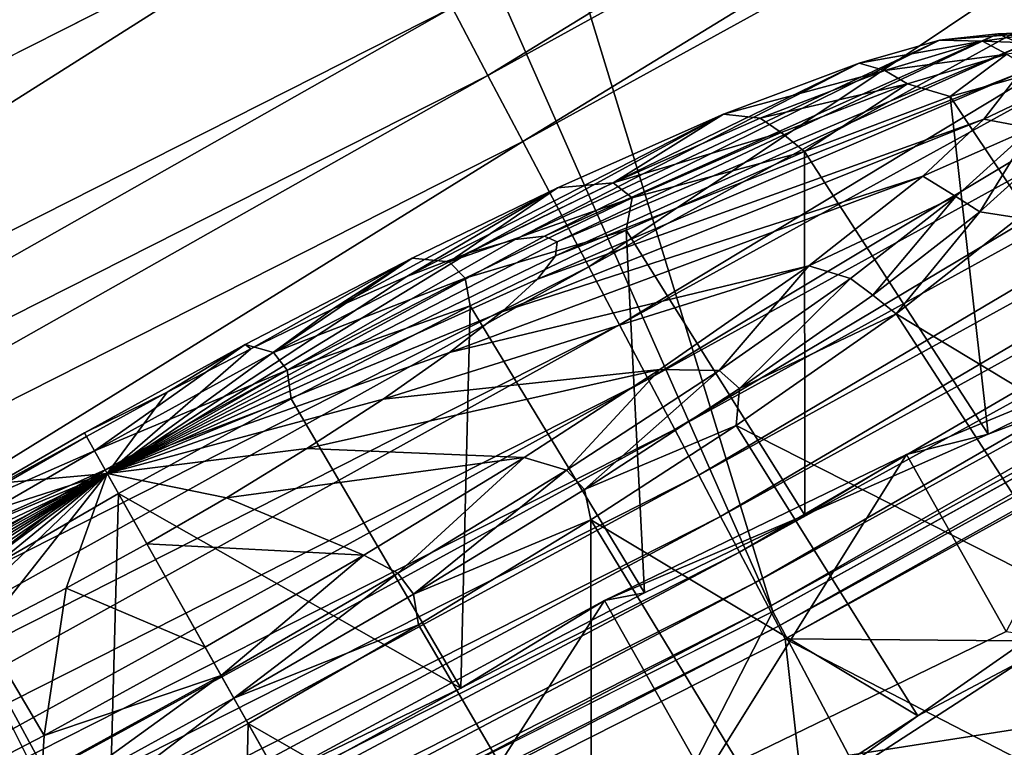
# Model space of a CAD drawing. Header units: metres. Extents: x 0 to 1501, y -1015 to 0.
# Tile 66 of 107: x 871 to 905, y -693 to -668. Entities that reach past the tile are written whole.
import ezdxf

# ---------------------------------------------------------------- set-up
doc = ezdxf.new("R2010")
doc.units = ezdxf.units.M

msp = doc.modelspace()

# ---------------------------------------------------------------- linework, layer by layer
at = {"layer": 'None'}
for points in [[(668.619629, -172.593781, -406), (732.884949, -153.671341, -406), (896.670044, -688.680969, -406)], [(896.670044, -688.680969, -406), (732.884949, -153.671341, -406), (953.535645, -657.19519, -406)], [(838.549561, -717.892029, -406), (668.619629, -172.593781, -406), (896.670044, -688.680969, -406)], [(688.716125, -196.364151, -403), (833.802429, -688.34259, -403), (883.227234, -663.339172, -403)], [(934.405334, -641.262634, -402.52005), (885.714722, -668.052185, -402.52005), (886.937805, -670.369263, -401.92572)], [(935.707886, -643.536011, -401.92572), (934.405334, -641.262634, -402.52005), (886.937805, -670.369263, -401.92572)], [(935.707886, -643.536011, -401.92572), (886.937805, -670.369263, -401.92572), (888.131348, -672.630554, -401.100159)], [(936.979065, -645.754639, -401.100159), (935.707886, -643.536011, -401.92572), (888.131348, -672.630554, -401.100159)], [(936.979065, -645.754639, -401.100159), (888.131348, -672.630554, -401.100159), (890.388062, -676.905884, -398.780426)], [(939.382446, -649.949219, -398.780426), (936.979065, -645.754639, -401.100159), (890.388062, -676.905884, -398.780426)], [(939.382446, -649.949219, -398.780426), (890.388062, -676.905884, -398.780426), (891.434143, -678.887756, -397.307617)], [(940.496582, -651.893677, -397.307617), (939.382446, -649.949219, -398.780426), (891.434143, -678.887756, -397.307617)], [(940.496582, -651.893677, -397.307617), (891.434143, -678.887756, -397.307617), (892.41449, -680.745117, -395.641296)], [(941.540649, -653.715942, -395.641296), (940.496582, -651.893677, -397.307617), (892.41449, -680.745117, -395.641296)], [(941.540649, -653.715942, -395.641296), (892.41449, -680.745117, -395.641296), (893.321228, -682.462891, -393.793457)], [(942.506348, -655.401306, -393.793457), (941.540649, -653.715942, -395.641296), (893.321228, -682.462891, -393.793457)], [(942.506348, -655.401306, -393.793457), (893.321228, -682.462891, -393.793457), (894.147644, -684.028564, -391.779236)], [(943.386475, -656.937378, -391.779236), (942.506348, -655.401306, -393.793457), (894.147644, -684.028564, -391.779236)], [(943.386475, -656.937378, -391.779236), (894.147644, -684.028564, -391.779236), (894.887329, -685.429932, -389.61441)], [(944.174255, -658.312378, -389.61441), (943.386475, -656.937378, -391.779236), (894.887329, -685.429932, -389.61441)], [(896.670044, -688.680969, -406), (953.535645, -657.19519, -406), (919.173218, -731.311707, -63)], [(944.174255, -658.312378, -389.61441), (894.887329, -685.429932, -389.61441), (895.533997, -686.65509, -387.314758)], [(944.862976, -659.514343, -387.314758), (944.174255, -658.312378, -389.61441), (895.533997, -686.65509, -387.314758)], [(944.862976, -659.514343, -387.314758), (895.533997, -686.65509, -387.314758), (896.081726, -687.692749, -384.897552)], [(945.446289, -660.532471, -384.897552), (944.862976, -659.514343, -387.314758), (896.081726, -687.692749, -384.897552)], [(945.446289, -660.532471, -384.897552), (896.081726, -687.692749, -384.897552), (896.526672, -688.535706, -382.385681)], [(945.920166, -661.359497, -382.385681), (945.446289, -660.532471, -384.897552), (896.526672, -688.535706, -382.385681)], [(945.920166, -661.359497, -382.385681), (896.526672, -688.535706, -382.385681), (896.865479, -689.177612, -379.803467)], [(946.281006, -661.989258, -379.803467), (945.920166, -661.359497, -382.385681), (896.865479, -689.177612, -379.803467)], [(946.281006, -661.989258, -379.803467), (896.865479, -689.177612, -379.803467), (897.094727, -689.612, -377.175201)], [(946.530518, -662.412903, -377.175201), (946.281006, -661.989258, -379.803467), (897.094727, -689.612, -377.175201)], [(946.530518, -662.412903, -377.175201), (897.094727, -689.612, -377.175201), (987.082947, -690.396362, -60)], [(883.227234, -663.339172, -403), (833.802429, -688.34259, -403), (836.125061, -693.138428, -402.52005)], [(885.714722, -668.052185, -402.52005), (883.227234, -663.339172, -403), (836.125061, -693.138428, -402.52005)], [(885.714722, -668.052185, -402.52005), (836.125061, -693.138428, -402.52005), (837.267151, -695.496521, -401.92572)], [(886.937805, -670.369263, -401.92572), (885.714722, -668.052185, -402.52005), (837.267151, -695.496521, -401.92572)], [(886.937805, -670.369263, -401.92572), (837.267151, -695.496521, -401.92572), (838.381714, -697.797791, -401.100159)], [(888.131348, -672.630554, -401.100159), (886.937805, -670.369263, -401.92572), (838.381714, -697.797791, -401.100159)], [(888.131348, -672.630554, -401.100159), (838.381714, -697.797791, -401.100159), (840.488953, -702.148682, -398.780426)], [(890.388062, -676.905884, -398.780426), (888.131348, -672.630554, -401.100159), (840.488953, -702.148682, -398.780426)], [(890.388062, -676.905884, -398.780426), (840.488953, -702.148682, -398.780426), (841.46582, -704.165649, -397.307617)], [(891.434143, -678.887756, -397.307617), (890.388062, -676.905884, -398.780426), (841.46582, -704.165649, -397.307617)], [(891.434143, -678.887756, -397.307617), (841.46582, -704.165649, -397.307617), (842.381287, -706.055786, -395.641296)], [(892.41449, -680.745117, -395.641296), (891.434143, -678.887756, -397.307617), (842.381287, -706.055786, -395.641296)], [(892.41449, -680.745117, -395.641296), (842.381287, -706.055786, -395.641296), (843.227966, -707.803955, -393.793457)], [(893.321228, -682.462891, -393.793457), (892.41449, -680.745117, -395.641296), (843.227966, -707.803955, -393.793457)], [(893.321228, -682.462891, -393.793457), (843.227966, -707.803955, -393.793457), (843.999634, -709.397278, -391.779236)], [(894.147644, -684.028564, -391.779236), (893.321228, -682.462891, -393.793457), (843.999634, -709.397278, -391.779236)], [(894.147644, -684.028564, -391.779236), (843.999634, -709.397278, -391.779236), (844.690369, -710.823486, -389.61441)], [(894.887329, -685.429932, -389.61441), (894.147644, -684.028564, -391.779236), (844.690369, -710.823486, -389.61441)], [(894.887329, -685.429932, -389.61441), (844.690369, -710.823486, -389.61441), (845.294189, -712.070251, -387.314758)], [(895.533997, -686.65509, -387.314758), (894.887329, -685.429932, -389.61441), (845.294189, -712.070251, -387.314758)], [(895.533997, -686.65509, -387.314758), (845.294189, -712.070251, -387.314758), (845.805664, -713.126282, -384.897552)], [(896.081726, -687.692749, -384.897552), (895.533997, -686.65509, -387.314758), (845.805664, -713.126282, -384.897552)], [(896.081726, -687.692749, -384.897552), (845.805664, -713.126282, -384.897552), (846.22113, -713.984131, -382.385681)], [(896.526672, -688.535706, -382.385681), (896.081726, -687.692749, -384.897552), (846.22113, -713.984131, -382.385681)], [(838.549561, -717.892029, -406), (896.670044, -688.680969, -406), (859.335266, -761.385986, -63)], [(896.526672, -688.535706, -382.385681), (846.22113, -713.984131, -382.385681), (846.537537, -714.637329, -379.803467)], [(896.865479, -689.177612, -379.803467), (896.526672, -688.535706, -382.385681), (846.537537, -714.637329, -379.803467)], [(896.670044, -688.680969, -406), (919.173218, -731.311707, -63), (859.335266, -761.385986, -63)], [(896.865479, -689.177612, -379.803467), (846.537537, -714.637329, -379.803467), (846.746521, -715.082458, -377.175201)], [(897.094727, -689.612, -377.175201), (896.865479, -689.177612, -379.803467), (846.746521, -715.082458, -377.175201)], [(897.094727, -689.612, -377.175201), (846.746521, -715.082458, -377.175201), (902.407471, -737.109253, -60)], [(987.082947, -690.396362, -60), (897.094727, -689.612, -377.175201), (945.082764, -714.364563, -60)], [(897.094727, -689.612, -377.175201), (902.407471, -737.109253, -60), (945.082764, -714.364563, -60)]]:
    msp.add_3dface(points, dxfattribs=at)
at = {"layer": 'None01'}
for points in [[(873.717163, -698.683044, -410), (868.19342, -687.655396, -410), (855.151733, -706.848816, -410)], [(855.151733, -706.848816, -430), (868.19342, -687.655396, -430), (873.717163, -698.683044, -430)], [(873.717163, -698.683044, -430), (868.19342, -687.655396, -430), (873.717163, -698.683044, -410)], [(868.19342, -687.655396, -430), (868.19342, -687.655396, -410), (873.717163, -698.683044, -410)]]:
    msp.add_3dface(points, dxfattribs=at)
at = {"layer": 'None01234'}
for points in [[(903.829346, -669.202576, -333.335663), (902.361816, -669.169983, -331.933563), (906.106628, -668.878052, -326.533325)], [(902.361816, -669.169983, -331.933563), (904.351318, -668.94574, -325.570313), (906.106628, -668.878052, -326.533325)], [(906.106628, -668.878052, -326.533325), (906.972656, -669.317871, -326.741699), (903.829346, -669.202576, -333.335663)], [(906.106628, -668.878052, -326.533325), (904.351318, -668.94574, -325.570313), (907.183289, -669.26825, -319.460297)], [(902.361816, -669.169983, -331.933563), (887.868469, -675.974792, -325.419434), (888.866211, -675.862366, -322.228302)], [(902.361816, -669.169983, -331.933563), (899.616821, -669.946594, -337.398041), (887.868469, -675.974792, -325.419434)], [(904.351318, -668.94574, -325.570313), (888.866211, -675.862366, -322.228302), (889.305481, -676.054504, -319.108643)], [(904.351318, -668.94574, -325.570313), (902.361816, -669.169983, -331.933563), (888.866211, -675.862366, -322.228302)], [(905.227356, -669.328918, -319.348907), (904.351318, -668.94574, -325.570313), (889.305481, -676.054504, -319.108643)], [(899.616821, -669.946594, -337.398041), (902.361816, -669.169983, -331.933563), (903.829346, -669.202576, -333.335663)], [(900.493286, -670.199951, -339.59668), (899.616821, -669.946594, -337.398041), (903.829346, -669.202576, -333.335663)], [(903.829346, -669.202576, -333.335663), (904.660767, -669.647339, -333.64743), (900.493286, -670.199951, -339.59668)], [(906.972656, -669.317871, -326.741699), (904.660767, -669.647339, -333.64743), (903.829346, -669.202576, -333.335663)], [(904.351318, -668.94574, -325.570313), (905.227356, -669.328918, -319.348907), (907.183289, -669.26825, -319.460297)], [(905.101318, -670.276794, -313.127502), (905.227356, -669.328918, -319.348907), (889.242249, -676.529785, -315.988983)], [(905.227356, -669.328918, -319.348907), (889.305481, -676.054504, -319.108643), (889.242249, -676.529785, -315.988983)], [(904.660767, -669.647339, -333.64743), (901.273987, -670.659912, -340.003632), (900.493286, -670.199951, -339.59668)], [(904.660767, -669.647339, -333.64743), (902.729675, -671.08606, -339.052948), (901.273987, -670.659912, -340.003632)], [(905.675415, -670.252747, -333.188538), (902.729675, -671.08606, -339.052948), (904.660767, -669.647339, -333.64743)], [(899.616821, -669.946594, -337.398041), (886.286987, -676.433105, -328.490265), (887.868469, -675.974792, -325.419434)], [(899.616821, -669.946594, -337.398041), (894.980469, -671.695618, -343.524475), (886.286987, -676.433105, -328.490265)], [(900.493286, -670.199951, -339.59668), (894.980469, -671.695618, -343.524475), (899.616821, -669.946594, -337.398041)], [(896.240173, -671.828491, -345.045746), (894.980469, -671.695618, -343.524475), (900.493286, -670.199951, -339.59668)], [(901.273987, -670.659912, -340.003632), (896.240173, -671.828491, -345.045746), (900.493286, -670.199951, -339.59668)], [(903.878967, -671.862366, -306.764252), (905.101318, -670.276794, -313.127502), (888.629272, -677.324951, -312.797852)], [(905.101318, -670.276794, -313.127502), (889.242249, -676.529785, -315.988983), (888.629272, -677.324951, -312.797852)], [(902.729675, -671.08606, -339.052948), (905.675415, -670.252747, -333.188538), (909.137512, -680.691284, -341.008759)], [(905.101318, -670.276794, -313.127502), (903.878967, -671.862366, -306.764252), (906.95929, -670.391296, -312.387299)], [(906.95929, -670.391296, -312.387299), (903.878967, -671.862366, -306.764252), (905.502075, -672.171082, -305.584961)], [(896.956299, -672.313171, -345.535522), (896.240173, -671.828491, -345.045746), (901.273987, -670.659912, -340.003632)], [(897.751221, -672.964111, -345.631836), (896.956299, -672.313171, -345.535522), (901.273987, -670.659912, -340.003632)], [(902.729675, -671.08606, -339.052948), (897.751221, -672.964111, -345.631836), (901.273987, -670.659912, -340.003632)], [(897.751221, -672.964111, -345.631836), (902.729675, -671.08606, -339.052948), (904.021179, -682.621277, -347.769958)], [(904.021179, -682.621277, -347.769958), (902.729675, -671.08606, -339.052948), (909.137512, -680.691284, -341.008759)], [(894.980469, -671.695618, -343.524475), (884.167114, -677.241272, -331.231598), (886.286987, -676.433105, -328.490265)], [(894.980469, -671.695618, -343.524475), (889.309937, -674.205688, -348.385864), (884.167114, -677.241272, -331.231598)], [(901.792664, -673.808044, -301.299744), (903.878967, -671.862366, -306.764252), (887.417969, -678.440247, -309.72702)], [(903.878967, -671.862366, -306.764252), (888.629272, -677.324951, -312.797852), (887.417969, -678.440247, -309.72702)], [(889.309937, -674.205688, -348.385864), (894.980469, -671.695618, -343.524475), (891.220154, -674.036865, -349.44696)], [(894.980469, -671.695618, -343.524475), (896.240173, -671.828491, -345.045746), (891.220154, -674.036865, -349.44696)], [(891.220154, -674.036865, -349.44696), (896.240173, -671.828491, -345.045746), (896.956299, -672.313171, -345.535522)], [(903.878967, -671.862366, -306.764252), (901.792664, -673.808044, -301.299744), (905.502075, -672.171082, -305.584961)], [(905.502075, -672.171082, -305.584961), (901.792664, -673.808044, -301.299744), (902.920715, -674.507996, -299.323914)], [(902.920715, -674.507996, -299.323914), (903.738342, -675.033386, -299.118713), (905.502075, -672.171082, -305.584961)], [(903.738342, -675.033386, -299.118713), (906.358887, -672.661011, -305.474915), (905.502075, -672.171082, -305.584961)], [(891.859924, -674.555115, -350.003632), (891.220154, -674.036865, -349.44696), (896.956299, -672.313171, -345.535522)], [(891.859924, -674.555115, -350.003632), (896.956299, -672.313171, -345.535522), (897.751221, -672.964111, -345.631836)], [(903.738342, -675.033386, -299.118713), (905.065308, -675.23114, -300.303864), (906.358887, -672.661011, -305.474915)], [(891.661926, -675.659607, -350.851929), (891.859924, -674.555115, -350.003632), (897.751221, -672.964111, -345.631836)], [(891.661926, -675.659607, -350.851929), (897.751221, -672.964111, -345.631836), (897.763184, -685.391479, -353.134552)], [(897.763184, -685.391479, -353.134552), (897.751221, -672.964111, -345.631836), (904.021179, -682.621277, -347.769958)], [(897.894836, -676.867798, -295.17334), (901.792664, -673.808044, -301.299744), (885.62854, -679.8349, -306.985687)], [(901.792664, -673.808044, -301.299744), (887.417969, -678.440247, -309.72702), (885.62854, -679.8349, -306.985687)], [(901.792664, -673.808044, -301.299744), (897.894836, -676.867798, -295.17334), (902.920715, -674.507996, -299.323914)], [(889.309937, -674.205688, -348.385864), (881.626648, -678.358887, -333.458466), (884.167114, -677.241272, -331.231598)], [(889.309937, -674.205688, -348.385864), (884.347534, -676.613953, -351.137939), (881.626648, -678.358887, -333.458466)], [(884.347534, -676.613953, -351.137939), (889.309937, -674.205688, -348.385864), (885.612183, -676.73999, -352.688446)], [(885.612183, -676.73999, -352.688446), (891.220154, -674.036865, -349.44696), (891.859924, -674.555115, -350.003632)], [(889.309937, -674.205688, -348.385864), (891.220154, -674.036865, -349.44696), (885.612183, -676.73999, -352.688446)], [(886.166687, -677.299316, -353.294403), (885.612183, -676.73999, -352.688446), (891.859924, -674.555115, -350.003632)], [(886.166687, -677.299316, -353.294403), (891.859924, -674.555115, -350.003632), (891.661926, -675.659607, -350.851929)], [(902.920715, -674.507996, -299.323914), (897.894836, -676.867798, -295.17334), (899.324585, -677.302307, -293.874878)], [(900.087524, -677.870178, -293.586853), (902.920715, -674.507996, -299.323914), (899.324585, -677.302307, -293.874878)], [(900.087524, -677.870178, -293.586853), (903.738342, -675.033386, -299.118713), (902.920715, -674.507996, -299.323914)], [(900.087524, -677.870178, -293.586853), (900.879944, -678.516663, -293.724976), (903.738342, -675.033386, -299.118713)], [(900.879944, -678.516663, -293.724976), (905.065308, -675.23114, -300.303864), (903.738342, -675.033386, -299.118713)], [(905.065308, -675.23114, -300.303864), (900.879944, -678.516663, -293.724976), (911.537537, -684.950562, -301.191589)], [(889.305481, -676.054504, -319.108643), (888.866211, -675.862366, -322.228302), (873.935974, -683.964661, -319.028412)], [(888.866211, -675.862366, -322.228302), (887.868469, -675.974792, -325.419434), (873.935974, -683.964661, -319.028412)], [(886.336365, -678.244141, -353.805176), (886.166687, -677.299316, -353.294403), (891.661926, -675.659607, -350.851929)], [(886.336365, -678.244141, -353.805176), (891.661926, -675.659607, -350.851929), (892.291321, -688.047058, -356.168884)], [(892.291321, -688.047058, -356.168884), (891.661926, -675.659607, -350.851929), (897.763184, -685.391479, -353.134552)], [(887.868469, -675.974792, -325.419434), (886.286987, -676.433105, -328.490265), (873.935974, -683.964661, -319.028412)], [(889.242249, -676.529785, -315.988983), (889.305481, -676.054504, -319.108643), (873.935974, -683.964661, -319.028412)], [(886.286987, -676.433105, -328.490265), (884.167114, -677.241272, -331.231598), (873.935974, -683.964661, -319.028412)], [(888.629272, -677.324951, -312.797852), (889.242249, -676.529785, -315.988983), (873.935974, -683.964661, -319.028412)], [(878.651917, -679.565491, -352.967499), (884.347534, -676.613953, -351.137939), (879.617798, -679.835876, -354.687927)], [(884.347534, -676.613953, -351.137939), (878.651917, -679.565491, -352.967499), (878.835327, -679.70752, -335.049347)], [(884.347534, -676.613953, -351.137939), (878.835327, -679.70752, -335.049347), (881.626648, -678.358887, -333.458466)], [(884.347534, -676.613953, -351.137939), (885.612183, -676.73999, -352.688446), (879.617798, -679.835876, -354.687927)], [(879.617798, -679.835876, -354.687927), (885.612183, -676.73999, -352.688446), (886.166687, -677.299316, -353.294403)], [(892.810364, -680.417908, -290.311951), (897.894836, -676.867798, -295.17334), (883.356506, -681.428955, -304.75882)], [(897.894836, -676.867798, -295.17334), (885.62854, -679.8349, -306.985687), (883.356506, -681.428955, -304.75882)], [(897.894836, -676.867798, -295.17334), (892.810364, -680.417908, -290.311951), (894.835083, -680.452332, -289.473663)], [(897.894836, -676.867798, -295.17334), (894.835083, -680.452332, -289.473663), (899.324585, -677.302307, -293.874878)], [(884.167114, -677.241272, -331.231598), (881.626648, -678.358887, -333.458466), (873.935974, -683.964661, -319.028412)], [(887.417969, -678.440247, -309.72702), (888.629272, -677.324951, -312.797852), (873.935974, -683.964661, -319.028412)], [(880.081177, -680.442261, -355.32428), (879.617798, -679.835876, -354.687927), (886.166687, -677.299316, -353.294403)], [(880.081177, -680.442261, -355.32428), (886.166687, -677.299316, -353.294403), (886.336365, -678.244141, -353.805176)], [(899.324585, -677.302307, -293.874878), (894.835083, -680.452332, -289.473663), (895.529785, -681.068054, -289.118744)], [(895.529785, -681.068054, -289.118744), (900.087524, -677.870178, -293.586853), (899.324585, -677.302307, -293.874878)], [(900.879944, -678.516663, -293.724976), (900.087524, -677.870178, -293.586853), (895.529785, -681.068054, -289.118744)], [(880.221863, -681.41272, -355.769318), (880.081177, -680.442261, -355.32428), (886.336365, -678.244141, -353.805176)], [(886.007996, -691.303101, -358.187225), (880.221863, -681.41272, -355.769318), (886.336365, -678.244141, -353.805176)], [(886.007996, -691.303101, -358.187225), (886.336365, -678.244141, -353.805176), (892.291321, -688.047058, -356.168884)], [(881.626648, -678.358887, -333.458466), (878.835327, -679.70752, -335.049347), (873.935974, -683.964661, -319.028412)], [(885.62854, -679.8349, -306.985687), (887.417969, -678.440247, -309.72702), (873.935974, -683.964661, -319.028412)], [(895.419922, -682.328918, -288.504913), (900.879944, -678.516663, -293.724976), (895.529785, -681.068054, -289.118744)], [(900.879944, -678.516663, -293.724976), (895.419922, -682.328918, -288.504913), (907.236267, -688.327087, -294.43042)], [(911.537537, -684.950562, -301.191589), (900.879944, -678.516663, -293.724976), (907.236267, -688.327087, -294.43042)], [(873.156616, -682.581482, -353.53833), (878.651917, -679.565491, -352.967499), (873.498291, -683.187805, -355.370636)], [(878.651917, -679.565491, -352.967499), (873.156616, -682.581482, -353.53833), (875.978943, -681.187683, -335.966888)], [(878.651917, -679.565491, -352.967499), (879.617798, -679.835876, -354.687927), (873.498291, -683.187805, -355.370636)], [(878.651917, -679.565491, -352.967499), (875.978943, -681.187683, -335.966888), (878.835327, -679.70752, -335.049347)], [(873.498291, -683.187805, -355.370636), (879.617798, -679.835876, -354.687927), (880.081177, -680.442261, -355.32428)], [(878.835327, -679.70752, -335.049347), (875.978943, -681.187683, -335.966888), (873.935974, -683.964661, -319.028412)], [(883.356506, -681.428955, -304.75882), (885.62854, -679.8349, -306.985687), (873.935974, -683.964661, -319.028412)], [(909.675293, -679.822998, -345.019745), (901.230286, -683.312683, -354.022644), (904.021179, -682.621277, -347.769958)], [(904.640991, -689.365723, -354.875732), (901.230286, -683.312683, -354.022644), (909.675293, -679.822998, -345.019745)], [(909.675293, -679.822998, -345.019745), (904.021179, -682.621277, -347.769958), (909.137512, -680.691284, -341.008759)], [(873.868652, -683.845154, -356.017334), (873.498291, -683.187805, -355.370636), (880.081177, -680.442261, -355.32428)], [(873.868652, -683.845154, -356.017334), (880.081177, -680.442261, -355.32428), (880.221863, -681.41272, -355.769318)], [(888.179749, -683.415039, -287.559875), (892.810364, -680.417908, -290.311951), (880.756958, -683.11792, -303.167938)], [(892.810364, -680.417908, -290.311951), (883.356506, -681.428955, -304.75882), (880.756958, -683.11792, -303.167938)], [(892.810364, -680.417908, -290.311951), (888.179749, -683.415039, -287.559875), (889.617859, -683.848877, -286.232147)], [(892.810364, -680.417908, -290.311951), (889.617859, -683.848877, -286.232147), (894.835083, -680.452332, -289.473663)], [(894.835083, -680.452332, -289.473663), (889.617859, -683.848877, -286.232147), (890.233276, -684.516296, -285.827972)], [(894.835083, -680.452332, -289.473663), (890.233276, -684.516296, -285.827972), (895.529785, -681.068054, -289.118744)], [(873.156616, -682.581482, -353.53833), (873.22345, -682.700012, -336.253113), (875.978943, -681.187683, -335.966888)], [(875.978943, -681.187683, -335.966888), (873.22345, -682.700012, -336.253113), (873.935974, -683.964661, -319.028412)], [(895.529785, -681.068054, -289.118744), (890.233276, -684.516296, -285.827972), (895.419922, -682.328918, -288.504913)], [(874.322449, -684.650513, -356.382111), (873.868652, -683.845154, -356.017334), (880.221863, -681.41272, -355.769318)], [(880.756958, -683.11792, -303.167938), (883.356506, -681.428955, -304.75882), (873.935974, -683.964661, -319.028412)], [(874.322449, -684.650513, -356.382111), (880.221863, -681.41272, -355.769318), (886.007996, -691.303101, -358.187225)], [(890.233276, -684.516296, -285.827972), (890.450378, -685.545349, -285.551636), (895.419922, -682.328918, -288.504913)], [(895.419922, -682.328918, -288.504913), (890.450378, -685.545349, -285.551636), (901.624939, -692.244995, -289.065796)], [(907.236267, -688.327087, -294.43042), (895.419922, -682.328918, -288.504913), (901.624939, -692.244995, -289.065796)], [(873.156616, -682.581482, -353.53833), (867.730164, -685.719604, -352.967499), (873.22345, -682.700012, -336.253113)], [(867.730164, -685.719604, -352.967499), (873.156616, -682.581482, -353.53833), (873.498291, -683.187805, -355.370636)], [(901.230286, -683.312683, -354.022644), (897.763184, -685.391479, -353.134552), (904.021179, -682.621277, -347.769958)], [(867.730164, -685.719604, -352.967499), (870.50238, -684.273621, -335.966888), (873.22345, -682.700012, -336.253113)], [(873.22345, -682.700012, -336.253113), (870.50238, -684.273621, -335.966888), (873.935974, -683.964661, -319.028412)], [(867.730164, -685.719604, -352.967499), (873.498291, -683.187805, -355.370636), (867.46106, -686.685852, -354.687927)], [(867.46106, -686.685852, -354.687927), (873.498291, -683.187805, -355.370636), (873.868652, -683.845154, -356.017334)], [(878.01123, -684.794373, -302.250397), (880.756958, -683.11792, -303.167938), (873.935974, -683.964661, -319.028412)], [(888.179749, -683.415039, -287.559875), (880.756958, -683.11792, -303.167938), (878.01123, -684.794373, -302.250397)], [(901.230286, -683.312683, -354.022644), (890.924377, -688.305176, -359.802856), (897.763184, -685.391479, -353.134552)], [(894.335083, -694.358215, -360.655945), (890.924377, -688.305176, -359.802856), (901.230286, -683.312683, -354.022644)], [(904.640991, -689.365723, -354.875732), (894.335083, -694.358215, -360.655945), (901.230286, -683.312683, -354.022644)], [(882.704651, -686.757935, -285.730316), (888.179749, -683.415039, -287.559875), (878.01123, -684.794373, -302.250397)], [(888.179749, -683.415039, -287.559875), (882.704651, -686.757935, -285.730316), (883.864502, -687.372559, -284.232697)], [(888.179749, -683.415039, -287.559875), (883.864502, -687.372559, -284.232697), (889.617859, -683.848877, -286.232147)], [(859.271362, -692.538269, -322.228302), (859.208191, -693.01355, -319.108643), (873.935974, -683.964661, -319.028412)], [(859.208191, -693.01355, -319.108643), (859.647461, -693.205688, -315.988983), (873.935974, -683.964661, -319.028412)], [(859.884399, -691.743103, -325.419434), (859.271362, -692.538269, -322.228302), (873.935974, -683.964661, -319.028412)], [(859.647461, -693.205688, -315.988983), (860.645142, -693.093262, -312.797852), (873.935974, -683.964661, -319.028412)], [(861.095703, -690.627747, -328.490265), (859.884399, -691.743103, -325.419434), (873.935974, -683.964661, -319.028412)], [(860.645142, -693.093262, -312.797852), (862.226624, -692.634888, -309.72702), (873.935974, -683.964661, -319.028412)], [(862.885071, -689.233093, -331.231598), (861.095703, -690.627747, -328.490265), (873.935974, -683.964661, -319.028412)], [(862.226624, -692.634888, -309.72702), (864.346558, -691.826721, -306.985687), (873.935974, -683.964661, -319.028412)], [(865.157104, -687.639038, -333.458466), (862.885071, -689.233093, -331.231598), (873.935974, -683.964661, -319.028412)], [(864.346558, -691.826721, -306.985687), (866.887024, -690.709106, -304.75882), (873.935974, -683.964661, -319.028412)], [(867.756653, -685.950073, -335.049347), (865.157104, -687.639038, -333.458466), (873.935974, -683.964661, -319.028412)], [(866.887024, -690.709106, -304.75882), (869.678345, -689.360474, -303.167938), (873.935974, -683.964661, -319.028412)], [(873.868652, -683.845154, -356.017334), (867.739685, -687.396362, -355.32428), (867.46106, -686.685852, -354.687927)], [(868.496948, -688.019409, -355.769318), (867.739685, -687.396362, -355.32428), (873.868652, -683.845154, -356.017334)], [(870.50238, -684.273621, -335.966888), (867.756653, -685.950073, -335.049347), (873.935974, -683.964661, -319.028412)], [(874.322449, -684.650513, -356.382111), (868.496948, -688.019409, -355.769318), (873.868652, -683.845154, -356.017334)], [(869.678345, -689.360474, -303.167938), (872.534668, -687.88031, -302.250397), (873.935974, -683.964661, -319.028412)], [(872.534668, -687.88031, -302.250397), (875.290222, -686.367981, -301.964172), (873.935974, -683.964661, -319.028412)], [(875.290222, -686.367981, -301.964172), (878.01123, -684.794373, -302.250397), (873.935974, -683.964661, -319.028412)], [(889.617859, -683.848877, -286.232147), (883.864502, -687.372559, -284.232697), (884.392517, -688.093506, -283.798096)], [(889.617859, -683.848877, -286.232147), (884.392517, -688.093506, -283.798096), (890.233276, -684.516296, -285.827972)], [(873.959473, -698.092163, -358.187225), (868.496948, -688.019409, -355.769318), (874.322449, -684.650513, -356.382111)], [(879.945801, -694.630249, -358.816925), (873.959473, -698.092163, -358.187225), (874.322449, -684.650513, -356.382111)], [(879.945801, -694.630249, -358.816925), (874.322449, -684.650513, -356.382111), (886.007996, -691.303101, -358.187225)], [(890.233276, -684.516296, -285.827972), (884.392517, -688.093506, -283.798096), (890.450378, -685.545349, -285.551636)], [(882.704651, -686.757935, -285.730316), (878.01123, -684.794373, -302.250397), (875.290222, -686.367981, -301.964172)], [(884.392517, -688.093506, -283.798096), (884.572693, -689.134094, -283.587524), (890.450378, -685.545349, -285.551636)], [(890.450378, -685.545349, -285.551636), (884.572693, -689.134094, -283.587524), (890.478882, -699.23761, -284.013123)], [(901.624939, -692.244995, -289.065796), (890.450378, -685.545349, -285.551636), (896.51886, -695.549805, -286.031464)], [(890.450378, -685.545349, -285.551636), (890.478882, -699.23761, -284.013123), (896.51886, -695.549805, -286.031464)], [(890.924377, -688.305176, -359.802856), (892.291321, -688.047058, -356.168884), (897.763184, -685.391479, -353.134552)], [(877.278198, -689.896057, -285.159485), (875.290222, -686.367981, -301.964172), (872.534668, -687.88031, -302.250397)], [(877.278198, -689.896057, -285.159485), (882.704651, -686.757935, -285.730316), (875.290222, -686.367981, -301.964172)], [(882.704651, -686.757935, -285.730316), (877.278198, -689.896057, -285.159485), (877.827332, -690.870605, -283.549988)], [(882.704651, -686.757935, -285.730316), (877.827332, -690.870605, -283.549988), (883.864502, -687.372559, -284.232697)], [(883.864502, -687.372559, -284.232697), (877.827332, -690.870605, -283.549988), (878.263489, -691.644714, -283.105011)], [(883.864502, -687.372559, -284.232697), (878.263489, -691.644714, -283.105011), (884.392517, -688.093506, -283.798096)], [(868.496948, -688.019409, -355.769318), (873.959473, -698.092163, -358.187225), (862.619202, -691.608154, -353.805176)], [(871.782898, -692.912048, -285.730316), (872.534668, -687.88031, -302.250397), (869.678345, -689.360474, -303.167938)], [(871.782898, -692.912048, -285.730316), (877.278198, -689.896057, -285.159485), (872.534668, -687.88031, -302.250397)], [(892.291321, -688.047058, -356.168884), (890.924377, -688.305176, -359.802856), (886.007996, -691.303101, -358.187225)], [(884.392517, -688.093506, -283.798096), (878.263489, -691.644714, -283.105011), (884.572693, -689.134094, -283.587524)], [(890.924377, -688.305176, -359.802856), (879.766296, -694.311707, -361.794586), (886.007996, -691.303101, -358.187225)], [(883.177063, -700.364746, -362.647644), (879.766296, -694.311707, -361.794586), (890.924377, -688.305176, -359.802856)], [(894.335083, -694.358215, -360.655945), (883.177063, -700.364746, -362.647644), (890.924377, -688.305176, -359.802856)], [(901.624939, -692.244995, -289.065796), (905.199158, -690.356201, -288.177734), (907.236267, -688.327087, -294.43042)], [(866.087219, -695.863586, -287.559875), (871.782898, -692.912048, -285.730316), (869.678345, -689.360474, -303.167938)], [(878.263489, -691.644714, -283.105011), (878.747131, -692.502991, -282.974731), (884.572693, -689.134094, -283.587524)], [(884.572693, -689.134094, -283.587524), (878.747131, -692.502991, -282.974731), (890.478882, -699.23761, -284.013123)], [(904.640991, -689.365723, -354.875732), (915.969543, -690.993408, -298.033691), (894.335083, -694.358215, -360.655945)], [(877.827332, -690.870605, -283.549988), (877.278198, -689.896057, -285.159485), (871.782898, -692.912048, -285.730316)], [(895.590027, -696.585327, -282.397522), (905.199158, -690.356201, -288.177734), (901.624939, -692.244995, -289.065796)], [(905.199158, -690.356201, -288.177734), (895.590027, -696.585327, -282.397522), (908.609863, -696.409241, -289.030823)], [(872.050964, -695.047668, -283.798096), (877.827332, -690.870605, -283.549988), (871.707825, -694.222595, -284.232697)], [(871.707825, -694.222595, -284.232697), (877.827332, -690.870605, -283.549988), (871.782898, -692.912048, -285.730316)], [(872.050964, -695.047668, -283.798096), (878.263489, -691.644714, -283.105011), (877.827332, -690.870605, -283.549988)], [(915.969543, -690.993408, -298.033691), (908.609863, -696.409241, -289.030823), (894.335083, -694.358215, -360.655945)], [(886.007996, -691.303101, -358.187225), (879.766296, -694.311707, -361.794586), (879.945801, -694.630249, -358.816925)], [(873.959473, -698.092163, -358.187225), (867.919495, -701.779968, -356.168884), (862.619202, -691.608154, -353.805176)], [(872.847717, -695.740784, -283.587524), (878.263489, -691.644714, -283.105011), (872.050964, -695.047668, -283.798096)], [(872.847717, -695.740784, -283.587524), (878.747131, -692.502991, -282.974731), (878.263489, -691.644714, -283.105011)], [(896.51886, -695.549805, -286.031464), (895.590027, -696.585327, -282.397522), (901.624939, -692.244995, -289.065796)], [(878.430359, -706.026672, -284.013123), (878.747131, -692.502991, -282.974731), (872.847717, -695.740784, -283.587524)], [(878.430359, -706.026672, -284.013123), (884.492615, -702.699463, -283.383423), (878.747131, -692.502991, -282.974731)], [(890.478882, -699.23761, -284.013123), (878.747131, -692.502991, -282.974731), (884.492615, -702.699463, -283.383423)], [(871.707825, -694.222595, -284.232697), (871.782898, -692.912048, -285.730316), (866.087219, -695.863586, -287.559875)]]:
    msp.add_3dface(points, dxfattribs=at)

doc.saveas('drawing.dxf')
